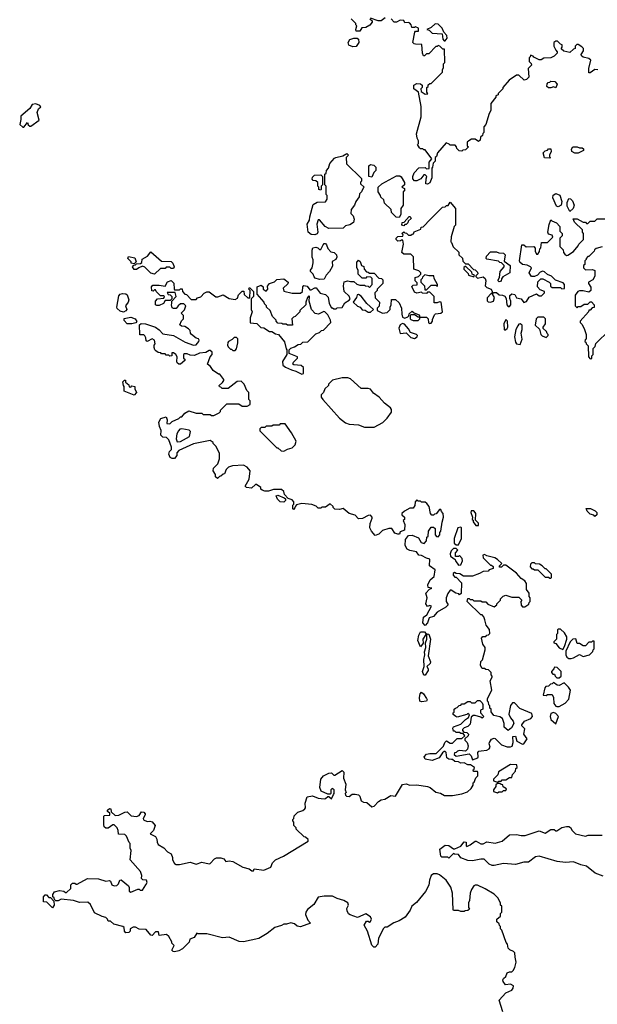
# Model space of a CAD drawing. Extents: x 2348354 to 2479840, y 460476 to 613653.
# Tile 182 of 256: x 2418930 to 2423795, y 513119 to 521417. Entities that reach past the tile are written whole.
import ezdxf

# ---------------------------------------------------------------- set-up
doc = ezdxf.new("R2010")
doc.units = 0

msp = doc.modelspace()

# ---------------------------------------------------------------- linework, layer by layer
at = {"layer": '0CON05XD'}
for points in [[(2421880, 521425), (2421898.3, 521408.3), (2421900, 521395), (2421878.3, 521371.7), (2421845, 521350), (2421811.7, 521348.3), (2421795, 521320), (2421765, 521320), (2421760, 521335), (2421770, 521365), (2421760, 521375), (2421760, 521385), (2421723, 521423)], [(2422008.3, 521431.7), (2421975, 521407.5), (2421948.3, 521408.3), (2421885, 521430)], [(2423491.7, 521171.7), (2423500, 521185), (2423500, 521205), (2423485, 521210), (2423460, 521235), (2423445, 521237.5), (2423430, 521225), (2423430, 521195), (2423445, 521160), (2423457, 521147), (2423457.5, 521135), (2423430.7, 521109.3), (2423405, 521096.7), (2423345, 521092.5), (2423321.7, 521078.3), (2423305, 521077.5), (2423260, 521100), (2423255, 521110), (2423231.7, 521118.3), (2423230, 521105), (2423220, 521095), (2423220, 521065), (2423238.3, 521048.3), (2423240, 521035), (2423212.5, 521005), (2423218.3, 520931.7), (2423198.3, 520911.7), (2423178.3, 520908.3), (2423135, 520950), (2423115, 520950), (2423053.6, 520906.4), (2423000, 520845), (2423000, 520835), (2422960, 520795), (2422960, 520785), (2422940, 520775), (2422940, 520765), (2422898.3, 520711.7), (2422897, 520653), (2422883, 520627), (2422857, 520533), (2422840, 520515), (2422840, 520465), (2422831.7, 520458.3), (2422828.3, 520441.7), (2422811.7, 520428.3), (2422808.3, 520401.7), (2422795, 520390), (2422765, 520410), (2422735, 520410), (2422713, 520397), (2422700, 520385), (2422700, 520355), (2422710, 520345), (2422685, 520320), (2422663, 520317), (2422655, 520310), (2422631.7, 520311.7), (2422611.7, 520331.7), (2422610, 520345), (2422598.3, 520358.3), (2422555, 520360), (2422548.3, 520368.3), (2422521.7, 520378.3), (2422450, 520295), (2422440, 520265), (2422430, 520255), (2422430, 520225), (2422411.7, 520208.3), (2422407, 520173), (2422400, 520165), (2422400, 520085), (2422385, 520042.5), (2422365, 520030), (2422350, 520035), (2422352.5, 520075), (2422360, 520095), (2422345, 520110), (2422335, 520110), (2422310, 520075), (2422275, 520060), (2422255, 520060), (2422240, 520075), (2422240, 520095), (2422253, 520127), (2422291.7, 520168.3), (2422345, 520170), (2422355, 520160), (2422378.3, 520161.7), (2422380, 520215), (2422400, 520245), (2422345, 520320), (2422335, 520320), (2422325, 520330), (2422305, 520330), (2422298.3, 520338.3), (2422280, 520365), (2422290, 520375), (2422290, 520395), (2422278.3, 520418.3), (2422272.5, 520455), (2422311.7, 520598.3), (2422312.5, 520685), (2422290, 520805), (2422250, 520835), (2422250, 520865), (2422275, 520880), (2422307, 520877), (2422320, 520865), (2422320, 520845), (2422310, 520835), (2422311.7, 520811.7), (2422345, 520790), (2422368.3, 520791.7), (2422360, 520805), (2422360, 520845), (2422370, 520855), (2422371.7, 520868.3), (2422385, 520880), (2422395, 520880), (2422490, 520975), (2422490, 520995), (2422500, 521015), (2422500, 521045), (2422510, 521055), (2422508.3, 521168.3), (2422495, 521170), (2422470, 521195), (2422455, 521200), (2422445, 521190), (2422435, 521190), (2422375, 521130), (2422355, 521130), (2422338.3, 521111.7), (2422331.7, 521111.7), (2422322.5, 521135), (2422318.3, 521208.3), (2422265, 521210), (2422253, 521213), (2422242.5, 521225), (2422258.3, 521311.7), (2422265, 521320), (2422288.3, 521321.7), (2422290, 521345), (2422265, 521357.5), (2422255, 521350), (2422231.7, 521351.7), (2422226.7, 521375), (2422215, 521387.5), (2422205, 521392.5), (2422175, 521390), (2422165, 521410), (2422135, 521412.5), (2422105, 521397.5), (2422085, 521397.5), (2422060, 521425)], [(2422515, 521240), (2422529.3, 521260.7), (2422527.5, 521285), (2422501.7, 521311.7), (2422487.5, 521345), (2422455, 521380), (2422428.3, 521381.7), (2422395, 521352.5), (2422360, 521335), (2422378.3, 521328.3), (2422403, 521303), (2422488.3, 521298.3), (2422493.8, 521253.8), (2422505, 521240), (2422515, 521240)], [(2421737, 521187), (2421703.6, 521203.6), (2421697.5, 521225), (2421710.7, 521249.3), (2421745, 521262.5), (2421771.7, 521261.7), (2421783, 521253), (2421786.4, 521223.6), (2421765, 521192.5), (2421737, 521187)], [(2423800, 520995), (2423775, 520997.5), (2423735, 520970), (2423725, 520970), (2423722.5, 521005), (2423740, 521075), (2423725, 521090), (2423675, 521102.5), (2423663, 521113), (2423660, 521125), (2423677.5, 521155), (2423677.5, 521175), (2423665, 521187.5), (2423635, 521207.5), (2423623, 521207), (2423610, 521195), (2423610, 521175), (2423595, 521170), (2423565, 521140), (2423513, 521153), (2423491.7, 521171.7)], [(2423445, 520842.5), (2423425, 520850), (2423405, 520842.5), (2423383, 520843), (2423370, 520855), (2423373, 520877), (2423381.7, 520888.3), (2423395, 520890), (2423405, 520900), (2423437, 520897), (2423457.5, 520875), (2423445, 520842.5)], [(2418965, 520510), (2418995, 520550), (2419001.7, 520531.7), (2419015, 520520), (2419025, 520520), (2419095, 520570), (2419076.7, 520635), (2419087.5, 520665), (2419107, 520683), (2419100, 520695), (2419065, 520706.7), (2419035, 520702.5), (2419015, 520670), (2418940, 520605), (2418940, 520575), (2418930, 520535), (2418955, 520510), (2418965, 520510)], [(2423395, 520250), (2423351.7, 520251.7), (2423340, 520295), (2423355, 520312.5), (2423375, 520317.5), (2423385, 520327.5), (2423405, 520330), (2423407.5, 520305), (2423393.6, 520276.4), (2423392.5, 520262.5), (2423400, 520255), (2423395, 520250)], [(2423605, 520292.5), (2423580, 520305), (2423577.5, 520325), (2423590, 520345), (2423626.4, 520346.4), (2423645, 520337.5), (2423667, 520337), (2423678.3, 520328.3), (2423680, 520315), (2423635, 520293.3), (2423605, 520292.5)], [(2421415, 519603.3), (2421385, 519607.5), (2421360, 519625), (2421350, 519695), (2421371.7, 519728.3), (2421373.3, 519755), (2421401.7, 519858.3), (2421435, 519880), (2421507, 519883), (2421520, 519905), (2421520, 519935), (2421510, 519945), (2421510, 520015), (2421500, 520025), (2421500, 520115), (2421510, 520125), (2421513, 520147), (2421530, 520165), (2421542.5, 520205), (2421580.7, 520249.3), (2421593, 520257), (2421651.7, 520268.3), (2421685, 520290), (2421700, 520275), (2421680, 520255), (2421681.7, 520201.7), (2421808.3, 520078.3), (2421810, 520055), (2421801.7, 520048.3), (2421800, 520035), (2421830, 520005), (2421821.7, 519998.3), (2421810, 519965), (2421791.7, 519948.3), (2421790, 519925), (2421760, 519885), (2421750, 519855), (2421723, 519817), (2421720, 519785), (2421740, 519765), (2421747.5, 519735), (2421741.7, 519708.3), (2421711.7, 519688.3), (2421675, 519680), (2421655, 519660), (2421535, 519657.5), (2421503.6, 519673.6), (2421455, 519730), (2421445, 519730), (2421432.5, 519695), (2421440, 519625), (2421435, 519612.5), (2421415, 519603.3)], [(2421895, 520090), (2421870, 520095), (2421870, 520185), (2421885, 520197.5), (2421911.7, 520191.7), (2421930, 520175), (2421930, 520145), (2421911.7, 520128.3), (2421895, 520090)], [(2421465, 519980), (2421450, 519985), (2421450, 520005), (2421440, 520015), (2421440, 520045), (2421425, 520060), (2421403, 520063), (2421393, 520073), (2421395, 520090), (2421413, 520107), (2421465, 520110), (2421480, 520095), (2421480, 520025), (2421470, 520015), (2421470, 519985), (2421465, 519980)], [(2422125, 519750), (2422101.7, 519751.7), (2422061.7, 519791.7), (2422058.3, 519818.3), (2422001.7, 519871.7), (2421998.3, 519898.3), (2421971.7, 519921.7), (2421970, 519935), (2421950, 519965), (2421950, 520005), (2421980, 520035), (2422105, 520102.5), (2422131.7, 520101.7), (2422143, 520093), (2422170, 520045), (2422170, 520025), (2422150, 520005), (2422170, 519995), (2422170, 519975), (2422160, 519965), (2422160, 519855), (2422140, 519825), (2422140, 519775), (2422125, 519750)], [(2423465, 519840), (2423452.5, 519845), (2423420, 519915), (2423423, 519937), (2423445, 519952.5), (2423479.3, 519939.3), (2423497.5, 519885), (2423490, 519855), (2423465, 519840)], [(2423565, 519800), (2423542.5, 519845), (2423542.5, 519875), (2423555, 519910), (2423568.3, 519908.3), (2423585, 519890), (2423600, 519855), (2423592.5, 519825), (2423565, 519800)], [(2422390, 519735), (2422491.7, 519838.3), (2422515, 519840), (2422525, 519850), (2422538.3, 519851.7), (2422555, 519880), (2422600, 519825), (2422600, 519685), (2422590, 519675), (2422563, 519587), (2422560, 519545), (2422568.3, 519538.3), (2422581.7, 519501.7), (2422628.3, 519458.3), (2422630, 519435), (2422658.3, 519408.3), (2422661.7, 519381.7), (2422685, 519360), (2422708.3, 519358.3), (2422751.7, 519311.7), (2422765, 519310), (2422785, 519290), (2422790, 519275), (2422771.7, 519258.3), (2422771.7, 519251.7), (2422785, 519240), (2422835, 519250), (2422850, 519235), (2422857.5, 519215), (2422850, 519175), (2422865, 519160), (2422900, 519145), (2422910, 519125), (2422910, 519110), (2422901.7, 519108.3), (2422868.3, 519071.7), (2422868.3, 519048.3), (2422875, 519040), (2422895, 519037.5), (2422920, 519045), (2422930, 519075), (2422910, 519110), (2422922.5, 519117.5), (2422945, 519117.5), (2422968.3, 519098.3), (2422996.4, 519096.4), (2423016.4, 519086.4), (2423026.4, 519066.4), (2423033, 519013), (2423045, 519000), (2423055, 519000), (2423067.5, 519015), (2423067.5, 519045), (2423057, 519067), (2423057, 519093), (2423075, 519107.5), (2423100, 519100), (2423115, 519072.5), (2423153.6, 519063.6), (2423177, 519033), (2423199.3, 519040.7), (2423221.2, 519078.8), (2423283, 519107), (2423305, 519090), (2423325, 519090), (2423350, 519115), (2423350, 519125), (2423315, 519140), (2423290, 519165), (2423293, 519207), (2423318.3, 519231.7), (2423335, 519232.5), (2423390, 519205), (2423400, 519195), (2423401.7, 519171.7), (2423415, 519160), (2423485, 519160), (2423495, 519150), (2423518.3, 519151.7), (2423520, 519185), (2423508.3, 519198.3), (2423441.7, 519221.7), (2423410, 519255), (2423375, 519270), (2423351.7, 519291.7), (2423335, 519297.5), (2423315, 519290), (2423290, 519265), (2423267, 519253), (2423241.7, 519251.7), (2423222.5, 519285), (2423240, 519325), (2423232.5, 519335), (2423205, 519348), (2423165, 519352.5), (2423143.9, 519373.9), (2423140, 519385), (2423160.7, 519519.3), (2423175, 519520), (2423195, 519503.8), (2423260, 519505), (2423271.7, 519491.7), (2423272.5, 519465), (2423281.7, 519441.7), (2423295, 519440), (2423307, 519463), (2423310, 519485), (2423320, 519495), (2423325, 519540), (2423375, 519540), (2423420, 519585), (2423415, 519600), (2423385, 519610), (2423377.5, 519625), (2423388.3, 519691.7), (2423405, 519730), (2423411.7, 519721.7), (2423450, 519705), (2423480, 519675), (2423480, 519635), (2423500, 519615), (2423500, 519595), (2423480, 519575), (2423480, 519505), (2423508.3, 519478.3), (2423510, 519455), (2423521.7, 519441.7), (2423535, 519430), (2423547, 519433), (2423595, 519462.5), (2423635, 519510), (2423640, 519525), (2423680, 519565), (2423680, 519615), (2423670, 519625), (2423670, 519645), (2423601.7, 519711.7), (2423591.7, 519738.3), (2423625, 519740), (2423675, 519710), (2423695, 519710), (2423705, 519700), (2423715, 519700), (2423735, 519720), (2423775, 519720), (2423795, 519740), (2423895, 519740)], [(2420395, 517842.5), (2420270, 517785), (2420253, 517767), (2420252.5, 517745), (2420235, 517720), (2420215, 517717.5), (2420197, 517727), (2420187.5, 517755), (2420193, 517777), (2420207.5, 517795), (2420207.5, 517815), (2420187, 517877), (2420167, 517897), (2420135, 517900), (2420120, 517915), (2420122.5, 517955), (2420108.3, 517988.3), (2420102.5, 518025), (2420120, 518055), (2420165, 518070), (2420172.5, 518045), (2420170, 518015), (2420195, 518010), (2420215, 518030), (2420270, 518055), (2420285, 518070), (2420295, 518070), (2420320, 518100), (2420355, 518120), (2420415, 518100), (2420465, 518100), (2420475, 518090), (2420535, 518090), (2420545, 518080), (2420565, 518080), (2420610, 518105), (2420620, 518115), (2420620, 518125), (2420675, 518180), (2420775, 518180), (2420805, 518160), (2420845, 518160), (2420870, 518175), (2420870, 518205), (2420860, 518215), (2420860, 518275), (2420841.7, 518291.7), (2420820, 518345), (2420795, 518370), (2420763, 518367), (2420685, 518310), (2420635, 518310), (2420625, 518320), (2420611.7, 518321.7), (2420610, 518335), (2420639.3, 518360.7), (2420650, 518375), (2420650, 518385), (2420615, 518430), (2420605, 518430), (2420560.7, 518460.7), (2420537.5, 518495), (2420512.5, 518515), (2420533, 518577), (2420550, 518595), (2420550, 518615), (2420535, 518630), (2420525, 518630), (2420497, 518613), (2420443.6, 518606.4), (2420401.7, 518588.3), (2420365, 518590), (2420341.7, 518601.7), (2420318.3, 518601.7), (2420310, 518595), (2420310, 518565), (2420320, 518555), (2420320, 518545), (2420285, 518513.3), (2420270, 518515), (2420257.5, 518525), (2420252.5, 518535), (2420257, 518577), (2420246.4, 518596.4), (2420225, 518610), (2420211.7, 518608.3), (2420210, 518585), (2420195, 518580), (2420185, 518590), (2420165, 518590), (2420155, 518600), (2420125, 518600), (2420118.3, 518608.3), (2420095, 518612.5), (2420077.5, 518625), (2420067.5, 518635), (2420063.3, 518655), (2420062.5, 518675), (2420070, 518685), (2420066.4, 518716.4), (2420045, 518727.5), (2420003.6, 518703.6), (2419995, 518710), (2419993.3, 518735), (2419983, 518753), (2419975, 518760), (2419941.7, 518761.7), (2419940, 518845), (2419953.3, 518856.7), (2419990, 518855), (2420072.5, 518825), (2420105, 518803.8), (2420135, 518770), (2420225, 518755.8), (2420325, 518699.2), (2420395, 518673.8), (2420415, 518678), (2420440, 518705), (2420442.5, 518715), (2420436.2, 518726.2), (2420415, 518734), (2420376, 518765), (2420368.8, 518775), (2420367, 518797), (2420353, 518813), (2420321.7, 518831.7), (2420293, 518833), (2420280, 518845), (2420291.7, 518878.3), (2420310, 518895), (2420310, 518925), (2420290, 518945), (2420317, 518973), (2420330, 519005), (2420311.7, 519021.7), (2420285, 519022.5), (2420263.6, 519006.4), (2420247, 518983), (2420225, 518982.5), (2420215, 518990), (2420207.5, 519015), (2420212.5, 519025), (2420210, 519045), (2420247.5, 519085), (2420238.3, 519118.3), (2420171.7, 519118.3), (2420181.7, 519101.7), (2420198.3, 519098.3), (2420210, 519085), (2420210, 519065), (2420198.3, 519051.7), (2420155, 519050), (2420140, 519025), (2420105, 519007.5), (2420085, 519007.5), (2420072.5, 519015), (2420072.5, 519045), (2420090, 519065), (2420145, 519070), (2420150, 519085), (2420145, 519090), (2420115, 519090), (2420080, 519125), (2420075, 519140), (2420065, 519140), (2420055, 519130), (2420041.7, 519131.7), (2420040, 519165), (2420051.7, 519178.3), (2420105, 519180), (2420155, 519170), (2420173.6, 519206.4), (2420205, 519220), (2420227, 519197), (2420230, 519145), (2420235, 519140), (2420275, 519140), (2420285, 519150), (2420298.3, 519148.3), (2420300, 519125), (2420320, 519105), (2420335, 519100), (2420375, 519060), (2420415, 519060), (2420428.3, 519071.7), (2420455, 519080), (2420485, 519112.5), (2420505, 519122.5), (2420525, 519122.5), (2420580.7, 519080.7), (2420599.3, 519080.7), (2420645, 519097.5), (2420695, 519067.5), (2420745, 519057.5), (2420765, 519070), (2420773, 519097), (2420805, 519130), (2420818.3, 519128.3), (2420821.7, 519101.7), (2420851.7, 519071.7), (2420868.3, 519071.7), (2420870, 519135), (2420860, 519145), (2420861.7, 519158.3), (2420868.3, 519158.3), (2420900, 519125), (2420900, 519085), (2420880, 519065), (2420880, 518975), (2420887.5, 518955), (2420870, 518905), (2420871.7, 518861.7), (2420927, 518857), (2420961.7, 518821.7), (2420985, 518820), (2421035, 518790), (2421055, 518790), (2421085, 518770), (2421110, 518765), (2421160.7, 518700.7), (2421173, 518643), (2421180, 518635), (2421180, 518595), (2421143, 518537), (2421147.5, 518505), (2421168.3, 518488.3), (2421220, 518465), (2421256.2, 518456.2), (2421305, 518430), (2421320, 518435), (2421320, 518485), (2421301.7, 518501.7), (2421238.3, 518508.3), (2421230, 518515), (2421235, 518530), (2421270, 518565), (2421270, 518575), (2421200, 518605), (2421200, 518635), (2421215, 518650), (2421245, 518660), (2421275, 518680), (2421298.3, 518681.7), (2421315, 518700), (2421357, 518703), (2421425, 518770), (2421455, 518780), (2421471.7, 518798.3), (2421488.3, 518801.7), (2421550, 518865), (2421547.5, 518885), (2421525, 518930), (2421500, 518955), (2421493, 518957), (2421446.1, 518933.9), (2421418.3, 518941.7), (2421386.7, 518975), (2421367.5, 519045), (2421370, 519085), (2421365, 519090), (2421353, 519077), (2421340, 519035), (2421340, 519015), (2421290, 518965), (2421290, 518955), (2421250, 518915), (2421235, 518910), (2421223, 518897), (2421228.3, 518841.7), (2421185, 518842.5), (2421175, 518850), (2421145, 518850), (2421137, 518857), (2421105, 518860), (2421090, 518875), (2421090, 518885), (2421060, 518915), (2421040, 518965), (2421010, 518995), (2421010, 519005), (2420993, 519023), (2420990, 519035), (2420930, 519105), (2420930, 519165), (2420965, 519180), (2420980, 519165), (2420980, 519145), (2421005, 519130), (2421020, 519145), (2421018.3, 519171.7), (2421035, 519192.5), (2421075, 519207.5), (2421095, 519227.5), (2421155, 519232.5), (2421190, 519205), (2421188.3, 519191.7), (2421150, 519155), (2421155, 519130), (2421225, 519112.5), (2421295, 519112.5), (2421312.5, 519125), (2421313.6, 519166.4), (2421323, 519177), (2421350.7, 519170.7), (2421375, 519140), (2421385, 519140), (2421415, 519157.5), (2421427, 519157), (2421461.7, 519111.7), (2421505, 519100), (2421528.3, 519078.3), (2421537.5, 519025), (2421555, 518990), (2421565, 518990), (2421575, 518980), (2421595, 518980), (2421605, 518990), (2421645, 518992.5), (2421668.3, 519031.7), (2421706.1, 519053.9), (2421712.5, 519065), (2421706.4, 519086.4), (2421662.5, 519125), (2421657.5, 519175), (2421663.6, 519206.4), (2421695, 519217.5), (2421715, 519210), (2421745, 519210), (2421768.3, 519188.3), (2421795, 519180), (2421835, 519180), (2421843, 519173), (2421865, 519170), (2421875, 519160), (2421900, 519185), (2421900, 519235), (2421888.3, 519248.3), (2421855, 519250), (2421845, 519240), (2421815, 519240), (2421781.7, 519271.7), (2421780, 519305), (2421770, 519325), (2421770, 519375), (2421775, 519380), (2421785, 519390), (2421798.3, 519378.3), (2421810, 519345), (2421828.3, 519338.3), (2421830, 519315), (2421851.7, 519291.7), (2421865, 519290), (2421875, 519280), (2421915, 519280), (2421955, 519240), (2421977, 519237), (2421990, 519225), (2421990, 519195), (2421940, 519145), (2421940, 519135), (2421920, 519115), (2421923, 519073), (2421960, 519035), (2421957, 519003), (2421940, 518985), (2421940, 518965), (2421985, 518942.5), (2422025, 518950), (2422050, 518975), (2422050, 518995), (2422060, 519015), (2422061.7, 519058.3), (2422095, 519060), (2422125, 519030), (2422147, 518987), (2422147.5, 518935), (2422155, 518910), (2422175, 518902.5), (2422198.3, 518911.7), (2422208.3, 518921.7), (2422211.7, 518938.3), (2422235, 518960), (2422245, 518950), (2422295, 518930), (2422300, 518910), (2422285, 518910), (2422255, 518930), (2422225, 518930), (2422220, 518925), (2422220, 518895), (2422225, 518890), (2422245, 518882.5), (2422285, 518882.5), (2422300, 518895), (2422300, 518910), (2422355, 518910), (2422370, 518895), (2422373.6, 518863.6), (2422385, 518857.5), (2422395, 518860), (2422407.5, 518875), (2422408.3, 518891.7), (2422425, 518930), (2422433, 518937), (2422477, 518943), (2422490, 518955), (2422480, 519035), (2422465, 519040), (2422445, 519030), (2422421.7, 519031.7), (2422420, 519085), (2422385, 519120), (2422365, 519120), (2422355, 519110), (2422323, 519113), (2422315, 519120), (2422275, 519112.5), (2422255, 519120), (2422232.5, 519167.5), (2422245, 519180), (2422278.3, 519181.7), (2422278.3, 519198.3), (2422260, 519215), (2422260, 519245), (2422288.3, 519251.7), (2422308.3, 519271.7), (2422310, 519285), (2422291.7, 519301.7), (2422250, 519315), (2422248.3, 519418.3), (2422225, 519440), (2422165, 519440), (2422150, 519455), (2422162.5, 519525), (2422158.3, 519558.3), (2422145, 519560), (2422137, 519553), (2422115, 519550), (2422100, 519565), (2422100, 519575), (2422115, 519590), (2422158.3, 519591.7), (2422160, 519605), (2422150, 519615), (2422165, 519630), (2422175, 519620), (2422188.3, 519618.3), (2422205, 519600), (2422225, 519600), (2422235, 519610), (2422248.3, 519611.7), (2422251.7, 519628.3), (2422308.3, 519651.7), (2422311.7, 519668.3), (2422328.3, 519671.7), (2422390, 519735)], [(2422165, 519680), (2422150, 519685), (2422151.7, 519708.3), (2422168.3, 519711.7), (2422211.7, 519758.3), (2422218.3, 519758.3), (2422228.3, 519741.7), (2422201.7, 519718.3), (2422200, 519705), (2422185, 519690), (2422175, 519690), (2422165, 519680)], [(2421455, 519227.5), (2421419.3, 519239.3), (2421409.3, 519249.3), (2421402.5, 519272.5), (2421380, 519295), (2421380, 519305), (2421392.5, 519325), (2421403, 519367), (2421403, 519393), (2421392.5, 519415), (2421392.5, 519475), (2421400, 519495), (2421425, 519500), (2421440, 519495), (2421455, 519480), (2421465, 519480), (2421485, 519520), (2421495, 519530), (2421505, 519530), (2421515, 519520), (2421525, 519490), (2421551.7, 519461.7), (2421580, 519455), (2421597.5, 519435), (2421602.5, 519415), (2421593, 519397), (2421561.7, 519378.3), (2421565, 519340), (2421540, 519295), (2421510, 519265), (2421495, 519230), (2421455, 519227.5)], [(2423835, 519502.5), (2423785, 519490), (2423771.7, 519478.3), (2423770, 519465), (2423725, 519420), (2423715, 519420), (2423700, 519405), (2423700, 519395), (2423690, 519385), (2423690, 519355), (2423680, 519345), (2423680, 519325), (2423695, 519310), (2423755, 519312.5), (2423773, 519303), (2423773.3, 519255), (2423756.4, 519223.6), (2423720, 519205), (2423720, 519195), (2423741.7, 519161.7), (2423740, 519135), (2423725, 519120), (2423675, 519132.5), (2423645, 519132.5), (2423630, 519125), (2423610, 519095), (2423607.5, 519035), (2423610, 519005), (2423625, 518990), (2423635, 519000), (2423655, 519000), (2423685, 519020), (2423715, 519020), (2423735, 519040), (2423745, 519040), (2423770, 519015), (2423768.3, 518991.7), (2423751.7, 518988.3), (2423735, 518970), (2423725, 518970), (2423720, 518955), (2423650, 518875), (2423650, 518865), (2423667, 518847), (2423687.5, 518805), (2423700, 518765), (2423700, 518725), (2423691.7, 518718.3), (2423690, 518705), (2423698.3, 518698.3), (2423700, 518685), (2423718.3, 518668.3), (2423720, 518575), (2423735, 518560), (2423748.3, 518561.7), (2423750, 518585), (2423760, 518595), (2423760, 518645), (2423778.3, 518661.7), (2423781.7, 518688.3), (2423898.3, 518801.7)], [(2419895, 519360), (2419870, 519365), (2419870, 519375), (2419840, 519405), (2419845, 519420), (2419899.3, 519409.3), (2419910, 519375), (2419895, 519360)], [(2420065, 519272.5), (2420035, 519280), (2419985, 519330), (2419965, 519340), (2419933, 519327), (2419915, 519312.5), (2419893, 519313), (2419880, 519335), (2419891.7, 519348.3), (2419905, 519350), (2419915, 519360), (2419947, 519363), (2419958.3, 519371.7), (2419961.7, 519398.3), (2420006.4, 519423.6), (2420035, 519460), (2420123, 519383), (2420205, 519380), (2420220, 519365), (2420230, 519335), (2420225, 519320), (2420205, 519320), (2420195, 519330), (2420165, 519330), (2420155, 519320), (2420115, 519320), (2420065, 519272.5)], [(2422968.3, 519208.3), (2422960, 519215), (2422960, 519225), (2422970, 519245), (2422977.5, 519295), (2423010, 519335), (2423010, 519345), (2422988.3, 519368.3), (2422975, 519370), (2422961.7, 519381.7), (2422865, 519400), (2422860, 519405), (2422862.5, 519425), (2422895, 519460), (2422945, 519460), (2422965, 519452.5), (2423005, 519450), (2423020, 519435), (2423011.7, 519381.7), (2423060, 519345), (2423057.5, 519285), (2423000.7, 519249.3), (2422988.3, 519231.7), (2422985, 519212.5), (2422968.3, 519208.3)], [(2422755, 519250), (2422760, 519265), (2422741.7, 519271.7), (2422738.3, 519288.3), (2422688.3, 519338.3), (2422681.7, 519338.3), (2422671.7, 519328.3), (2422670, 519315), (2422708.3, 519278.3), (2422710, 519265), (2422755, 519250)], [(2422355, 519140), (2422395, 519180), (2422435, 519180), (2422448.3, 519171.7), (2422450, 519185), (2422420, 519235), (2422418.3, 519258.3), (2422375, 519257.5), (2422342.5, 519267.5), (2422321.7, 519248.3), (2422320, 519235), (2422310, 519225), (2422310, 519205), (2422340, 519175), (2422341.7, 519141.7), (2422355, 519140)], [(2419805, 518952.5), (2419775, 518960), (2419751.7, 518981.7), (2419747.5, 518995), (2419765, 519090), (2419776.4, 519103.6), (2419795, 519108.8), (2419823.3, 519106.7), (2419835, 519098.8), (2419848.8, 519055), (2419843.8, 519035), (2419820, 519005), (2419832.5, 518975), (2419825, 518962.5), (2419805, 518952.5)], [(2421865, 518951.2), (2421885, 518952), (2421910, 518975), (2421852.5, 519025), (2421806.4, 519086.4), (2421785, 519100), (2421771.7, 519098.3), (2421767.5, 519075), (2421740, 519035), (2421775, 519003.3), (2421796.7, 518995), (2421815, 518972.5), (2421839.5, 518969.5), (2421865, 518951.2)], [(2419875, 518852.5), (2419835, 518852.5), (2419810.5, 518880.5), (2419810, 518900), (2419865, 518911.2), (2419902.5, 518895), (2419917.5, 518872.5), (2419907, 518863), (2419875, 518852.5)], [(2423365, 518740), (2423380, 518755), (2423380, 518765), (2423371.7, 518771.7), (2423368.3, 518788.3), (2423340, 518815), (2423340, 518825), (2423360, 518855), (2423360, 518895), (2423345, 518910), (2423295, 518910), (2423280, 518895), (2423273, 518843), (2423308.3, 518808.3), (2423320, 518765), (2423331.7, 518751.7), (2423365, 518740)], [(2422255, 518731.2), (2422276.7, 518745), (2422280, 518755), (2422272.5, 518765), (2422222, 518782), (2422205, 518812.5), (2422170.7, 518850.7), (2422155, 518857.5), (2422133.6, 518846.4), (2422124.1, 518815.9), (2422135, 518772.5), (2422185, 518776.7), (2422225, 518737.5), (2422255, 518731.2)], [(2423015, 518800), (2423036.4, 518813.6), (2423042.5, 518825), (2423037.5, 518875), (2423025, 518890), (2423007.5, 518855), (2423010, 518805), (2423015, 518800)], [(2423145, 518680), (2423163.3, 518725), (2423153.3, 518775), (2423162.5, 518805), (2423161.7, 518841.7), (2423145, 518852.5), (2423135, 518850), (2423125, 518837.5), (2423108.8, 518805), (2423097.5, 518745), (2423105, 518700), (2423113.9, 518683.9), (2423145, 518680)], [(2420745, 518630), (2420757, 518643), (2420766.7, 518695), (2420767, 518727), (2420755, 518740), (2420735, 518740), (2420719.3, 518720.7), (2420690, 518705), (2420683, 518697), (2420680, 518675), (2420685, 518660), (2420705, 518640), (2420715, 518640), (2420725, 518630), (2420745, 518630)], [(2421835, 517982.5), (2421915, 517983.3), (2421988.3, 518021.7), (2422025, 518057.5), (2422061.7, 518108.3), (2422061.7, 518131.7), (2422052.5, 518145), (2422002.5, 518185), (2421957.5, 518235), (2421910.5, 518270.5), (2421883.6, 518303.6), (2421865, 518310), (2421805, 518310), (2421715, 518390), (2421695, 518400), (2421645, 518400), (2421565, 518380), (2421530, 518345), (2421530, 518335), (2421500, 518305), (2421490, 518275), (2421470, 518255), (2421470, 518235), (2421482.5, 518215), (2421625, 518060), (2421675, 518018.8), (2421705, 518008.8), (2421785, 518003.3), (2421835, 517982.5)], [(2419895, 518252.5), (2419810, 518285), (2419810, 518325), (2419803, 518333), (2419800, 518365), (2419811.7, 518378.3), (2419820, 518380), (2419821.7, 518361.7), (2419848.3, 518338.3), (2419853, 518323), (2419865, 518320), (2419875, 518330), (2419900, 518325), (2419900, 518305), (2419912.5, 518275), (2419895, 518252.5)], [(2421155, 517780), (2421185, 517797.5), (2421225, 517810), (2421250, 517835), (2421260, 517865), (2421220, 517935), (2421165, 518010), (2421125, 518010), (2421115, 518000), (2421065, 518000), (2421055, 517990), (2421005, 517990), (2420995, 517980), (2420965, 517980), (2420951.7, 517968.3), (2420951.7, 517951.7), (2421095, 517810), (2421105, 517810), (2421133, 517783), (2421155, 517780)], [(2420255, 517860), (2420285, 517862.5), (2420360, 517905), (2420370, 517945), (2420358.3, 517958.3), (2420295, 517967.5), (2420280, 517965), (2420267, 517953), (2420253.6, 517926.4), (2420247.5, 517885), (2420255, 517860)], [(2421555, 514850), (2421571.7, 514888.3), (2421580, 514895), (2421580, 514925), (2421561.7, 514938.3), (2421550, 514925), (2421550, 514895), (2421545, 514890), (2421525, 514890), (2421470, 514915), (2421457.5, 514945), (2421467.5, 515015), (2421490, 515045), (2421533, 515067), (2421555, 515070), (2421575, 515050), (2421585, 515050), (2421645, 515090), (2421660, 515075), (2421656.7, 515025), (2421676.7, 514975), (2421672.5, 514925), (2421680, 514905), (2421672.5, 514895), (2421675, 514880), (2421683, 514873), (2421705, 514870), (2421730.7, 514889.3), (2421755, 514891.2), (2421783.6, 514883.6), (2421793.8, 514873.8), (2421805, 514833.3), (2421825, 514822.5), (2421855, 514820), (2421895, 514782.5), (2421915, 514790), (2421950.7, 514829.3), (2421975, 514842.5), (2422005, 514847.5), (2422055, 514877.5), (2422095, 514872.5), (2422155, 514970), (2422185, 514977.5), (2422215, 514966.7), (2422275, 514968.8), (2422365, 514953.3), (2422386.1, 514946.1), (2422435, 514907.5), (2422475, 514897.5), (2422508.3, 514878.3), (2422575, 514877.5), (2422655, 514892.5), (2422700.7, 514909.3), (2422733, 514937), (2422750, 514965), (2422750, 514985), (2422758.3, 514991.7), (2422771.7, 515028.3), (2422790, 515045), (2422790, 515075), (2422785, 515080), (2422751.7, 515081.7), (2422750, 515095), (2422758.3, 515101.7), (2422760, 515115), (2422727, 515137), (2422705, 515136.7), (2422675, 515152.5), (2422645, 515151.2), (2422625, 515163.3), (2422595, 515163.8), (2422575, 515182.5), (2422567, 515183), (2422543.6, 515183.6), (2422527.5, 515195), (2422521.7, 515241.7), (2422515, 515250), (2422505, 515250), (2422490.7, 515239.3), (2422462.5, 515195), (2422405, 515174), (2422345, 515184), (2422336.2, 515205), (2422355, 515226.2), (2422385, 515232.5), (2422438.3, 515231.7), (2422500, 515295), (2422510, 515325), (2422525, 515340), (2422555, 515320), (2422575, 515320), (2422615, 515360), (2422655, 515360), (2422678.3, 515381.7), (2422665, 515400), (2422645, 515400), (2422635, 515410), (2422605, 515410), (2422595, 515420), (2422585, 515420), (2422577.5, 515445), (2422585, 515457.5), (2422645, 515480), (2422685, 515520), (2422710, 515535), (2422718.3, 515558.3), (2422705, 515570), (2422695, 515560), (2422615, 515540), (2422603, 515543), (2422581.7, 515561.7), (2422580, 515575), (2422588.3, 515581.7), (2422590, 515605), (2422600, 515615), (2422615, 515620), (2422631.7, 515638.3), (2422645, 515640), (2422655, 515650), (2422675, 515650), (2422705, 515670), (2422725, 515670), (2422735, 515660), (2422765, 515660), (2422785, 515680), (2422805, 515680), (2422825, 515660), (2422830, 515645), (2422830, 515605), (2422811.7, 515598.3), (2422810, 515575), (2422840, 515545), (2422825, 515530), (2422815, 515540), (2422765, 515552.5), (2422748.3, 515551.7), (2422731.7, 515538.3), (2422725, 515480), (2422705, 515460), (2422675, 515450), (2422660, 515435), (2422660, 515425), (2422671.7, 515411.7), (2422695, 515410), (2422710, 515395), (2422708.3, 515381.7), (2422680, 515355), (2422680, 515345), (2422700, 515325), (2422707, 515297), (2422701.7, 515268.3), (2422685, 515252.5), (2422635, 515256.7), (2422618.3, 515251.7), (2422605, 515240), (2422591.7, 515238.3), (2422590, 515225), (2422605, 515210), (2422715, 515230), (2422732.5, 515212.5), (2422745, 515180), (2422787.5, 515195), (2422792.5, 515205), (2422788.3, 515241.7), (2422798.3, 515251.7), (2422816.2, 515253.8), (2422865, 515262), (2422885, 515272.5), (2422892.5, 515285), (2422883.3, 515315), (2422886.7, 515325), (2422905, 515352.5), (2422925, 515362.5), (2422935, 515360), (2422987.5, 515305), (2423035, 515288.8), (2423065, 515287.5), (2423077.5, 515295), (2423087.5, 515325), (2423083, 515377), (2423105, 515380), (2423117, 515337), (2423165, 515311.2), (2423175, 515313.3), (2423203.3, 515355), (2423176.7, 515395), (2423185, 515440), (2423160, 515465), (2423160, 515475), (2423182.5, 515505), (2423235, 515527.5), (2423250, 515545), (2423245, 515570), (2423143, 515613), (2423098.3, 515658.3), (2423081.7, 515658.3), (2423063, 515637), (2423051.2, 515565), (2423063.9, 515533.9), (2423087.5, 515505), (2423093.3, 515485), (2423071.7, 515448.3), (2423045, 515427.5), (2423010, 515455), (2423010, 515485), (2422996.4, 515526.4), (2422975, 515542.5), (2422923, 515553), (2422900, 515585), (2422900, 515605), (2422890, 515615), (2422890, 515635), (2422881.7, 515641.7), (2422880, 515665), (2422870, 515675), (2422870, 515695), (2422907.5, 515765), (2422892.5, 515845), (2422910, 515875), (2422910, 515885), (2422900, 515895), (2422900, 515915), (2422878.3, 515938.3), (2422855, 515940), (2422845, 515950), (2422825, 515950), (2422810, 515975), (2422813, 516007), (2422827, 516023), (2422850, 516105), (2422850, 516125), (2422830, 516155), (2422820, 516205), (2422831.7, 516218.3), (2422855, 516220), (2422865, 516230), (2422878.3, 516231.7), (2422890, 516245), (2422887, 516277), (2422860, 516315), (2422848.3, 516358.3), (2422840, 516385), (2422825, 516400), (2422815, 516400), (2422700, 516515), (2422705, 516540), (2422715, 516540), (2422725, 516530), (2422745, 516530), (2422755, 516520), (2422815, 516520), (2422825, 516510), (2422855, 516510), (2422871.7, 516491.7), (2422925, 516470), (2422950, 516485), (2422950, 516495), (2422980, 516525), (2422980, 516535), (2423001.7, 516558.3), (2423025, 516567.5), (2423075, 516550), (2423135, 516550), (2423160, 516525), (2423150, 516515), (2423153, 516483), (2423165, 516470), (2423185, 516470), (2423218.3, 516491.7), (2423220, 516505), (2423230, 516515), (2423230, 516545), (2423220, 516555), (2423220, 516585), (2423200, 516615), (2423200, 516665), (2423185, 516687.5), (2423155, 516707.5), (2423115, 516752.5), (2423025, 516820), (2423005, 516820), (2422988.3, 516801.7), (2422971.7, 516801.7), (2422970, 516815), (2422990, 516835), (2422955, 516867.5), (2422931.7, 516881.7), (2422865, 516897.5), (2422845, 516910), (2422830, 516905), (2422833, 516883), (2422895, 516820), (2422905, 516820), (2422918.3, 516808.3), (2422918.3, 516791.7), (2422885, 516780), (2422875, 516770), (2422833, 516767), (2422801.7, 516748.3), (2422745, 516727.5), (2422668.3, 516728.3), (2422637, 516747), (2422605, 516750), (2422591.7, 516758.3), (2422581.7, 516748.3), (2422580, 516735), (2422595, 516720), (2422605, 516720), (2422651.7, 516671.7), (2422648.3, 516581.7), (2422635, 516570), (2422627.5, 516577.5), (2422603, 516583), (2422565, 516610), (2422555, 516610), (2422535, 516580), (2422523.3, 516545), (2422523, 516513), (2422540, 516485), (2422520, 516465), (2422445, 516423.3), (2422414.1, 516385.9), (2422380, 516375), (2422366.1, 516333.9), (2422345, 516310), (2422326.7, 516335), (2422331.7, 516381.7), (2422358.3, 516401.7), (2422397.5, 516475), (2422385, 516480), (2422365, 516472.5), (2422350, 516495), (2422363.3, 516545), (2422350, 516585), (2422381.7, 516618.3), (2422400, 516625), (2422371.7, 516631.7), (2422367.5, 516655), (2422386.7, 516695), (2422420, 516725), (2422429.3, 516779.3), (2422382.5, 516815), (2422385, 516870), (2422355, 516877.5), (2422315, 516900), (2422293, 516903), (2422271.7, 516931.7), (2422215, 516942.5), (2422192.5, 516955), (2422177.5, 516985), (2422180, 517035), (2422205, 517070), (2422235, 517072.5), (2422290, 517050), (2422310.7, 517010.7), (2422337, 517003), (2422357.5, 517025), (2422360, 517055), (2422370, 517065), (2422373, 517107), (2422395, 517140), (2422415, 517140), (2422428.3, 517128.3), (2422430, 517075), (2422441.7, 517061.7), (2422455, 517060), (2422470, 517075), (2422470, 517095), (2422477.5, 517105), (2422487, 517183), (2422500, 517225), (2422497.5, 517255), (2422481.7, 517271.7), (2422478.3, 517288.3), (2422465, 517290), (2422438.3, 517251.7), (2422425, 517250), (2422415, 517240), (2422401.7, 517241.7), (2422390, 517255), (2422380, 517315), (2422358.3, 517338.3), (2422345, 517350), (2422315, 517350), (2422305, 517360), (2422285, 517360), (2422275, 517370), (2422260, 517355), (2422257, 517323), (2422245, 517300), (2422215, 517300), (2422170, 517275), (2422150, 517255), (2422150, 517245), (2422170, 517225), (2422170, 517205), (2422160, 517195), (2422173, 517163), (2422170, 517115), (2422135, 517100), (2422128.3, 517081.7), (2422115, 517080), (2422090.7, 517090.7), (2422065, 517130), (2422038.3, 517128.3), (2421985, 517112.5), (2421955, 517082.5), (2421925, 517070), (2421892.5, 517105), (2421880, 517135), (2421881.7, 517171.7), (2421900, 517215), (2421900, 517225), (2421885, 517240), (2421865, 517237.5), (2421817, 517213), (2421785, 517210), (2421755, 517240), (2421703.9, 517253.9), (2421655, 517297.5), (2421625, 517290), (2421583, 517293), (2421570, 517305), (2421570, 517315), (2421545, 517337.5), (2421505, 517310), (2421475, 517310), (2421465, 517300), (2421445, 517300), (2421428.3, 517318.3), (2421391.7, 517331.7), (2421305, 517340), (2421261.7, 517328.3), (2421251.7, 517318.3), (2421248.3, 517301.7), (2421235, 517290), (2421230, 517295), (2421230, 517325), (2421240, 517335), (2421240, 517355), (2421225, 517370), (2421191.7, 517381.7), (2421160, 517415), (2421155, 517440), (2421135, 517457.5), (2421067, 517457), (2421026.4, 517443.6), (2420995, 517442.5), (2420971.7, 517451.7), (2420961.7, 517461.7), (2420960, 517475), (2420925, 517500), (2420915, 517500), (2420881.7, 517468.3), (2420840, 517475), (2420830, 517485), (2420862.5, 517545), (2420870, 517615), (2420845, 517646.7), (2420815, 517663.3), (2420721.7, 517658.3), (2420690, 517645), (2420670, 517625), (2420655, 517590), (2420643, 517587), (2420625, 517570), (2420611.7, 517568.3), (2420595, 517550), (2420580, 517565), (2420580, 517585), (2420560, 517615), (2420561.7, 517638.3), (2420600, 517675), (2420612.5, 517715), (2420611.7, 517761.7), (2420585, 517820), (2420560, 517845), (2420560, 517855), (2420535, 517870), (2420395, 517842.5)], [(2421155, 517350), (2421123.6, 517353.6), (2421102.5, 517375), (2421090, 517405), (2421105, 517410), (2421158.3, 517388.3), (2421168.3, 517378.3), (2421170, 517365), (2421155, 517350)], [(2422795, 517153.3), (2422795, 517172.5), (2422768.3, 517198.3), (2422772.5, 517255), (2422767.5, 517265), (2422755, 517277.5), (2422733, 517277), (2422730, 517265), (2422742.5, 517225), (2422740, 517205), (2422748.3, 517198.3), (2422750, 517185), (2422772.5, 517155), (2422795, 517153.3)], [(2423775, 517230), (2423765, 517240), (2423735, 517250), (2423710, 517275), (2423701.7, 517298.3), (2423737, 517297), (2423778.3, 517278.3), (2423790, 517265), (2423790, 517245), (2423775, 517230)], [(2422625, 516990), (2422650, 517045), (2422650, 517135), (2422645, 517140), (2422620, 517135), (2422590, 517045), (2422590, 517005), (2422605, 516990), (2422625, 516990)], [(2422625, 516820), (2422645, 516822.5), (2422660, 516855), (2422657.5, 516875), (2422635, 516900), (2422627, 516893), (2422601.7, 516891.7), (2422600, 516925), (2422620, 516945), (2422605, 516960), (2422585, 516960), (2422565, 516940), (2422556.7, 516915), (2422557.5, 516895), (2422598.3, 516868.3), (2422600, 516855), (2422625, 516820)], [(2423405, 516710), (2423410, 516715), (2423410, 516745), (2423365, 516790), (2423355, 516790), (2423330, 516815), (2423307, 516827), (2423275, 516830), (2423265, 516840), (2423245, 516840), (2423231.7, 516828.3), (2423230, 516805), (2423245, 516790), (2423255, 516790), (2423265, 516780), (2423295, 516780), (2423355, 516720), (2423385, 516720), (2423395, 516710), (2423405, 516710)], [(2422305, 516132.5), (2422282.5, 516185), (2422290.7, 516229.3), (2422305, 516257.5), (2422339.3, 516259.3), (2422350, 516245), (2422350, 516235), (2422326.7, 516195), (2422327, 516163), (2422305, 516132.5)], [(2422345, 515892.5), (2422333, 515893), (2422323.8, 515925), (2422337.5, 515965), (2422333.8, 516025), (2422341.2, 516065), (2422339.3, 516090.7), (2422350, 516125), (2422348.8, 516165), (2422358, 516195), (2422358.3, 516231.7), (2422365, 516240), (2422375, 516237.5), (2422390.8, 516195), (2422371.2, 516055), (2422391.2, 516005), (2422388.3, 515991.7), (2422360, 515965), (2422370, 515945), (2422369.3, 515930.7), (2422345, 515892.5)], [(2423505, 516110), (2423520, 516135), (2423537.5, 516195), (2423537.5, 516215), (2423519.3, 516249.3), (2423485, 516280), (2423465, 516280), (2423460, 516275), (2423460, 516245), (2423452.5, 516235), (2423450, 516195), (2423430, 516175), (2423430, 516165), (2423445, 516160), (2423475, 516122.5), (2423505, 516110)], [(2423575, 516032.5), (2423595, 516037.5), (2423645, 516067.5), (2423675, 516050), (2423730, 516065), (2423758.3, 516091.7), (2423760, 516105), (2423770, 516115), (2423768.3, 516178.3), (2423755, 516180), (2423745, 516170), (2423725, 516170), (2423695, 516140), (2423675, 516140), (2423645, 516160), (2423625, 516160), (2423615, 516200), (2423590, 516195), (2423567.5, 516175), (2423530, 516095), (2423530, 516065), (2423537.5, 516045), (2423555, 516032.5), (2423575, 516032.5)], [(2423475, 515870), (2423490, 515885), (2423490, 515925), (2423458.3, 515958.3), (2423435, 515960), (2423430, 515945), (2423410, 515925), (2423410, 515915), (2423421.7, 515901.7), (2423435, 515900), (2423440, 515885), (2423455, 515870), (2423475, 515870)], [(2423455, 515627.5), (2423475, 515630), (2423525, 515657.5), (2423555, 515690), (2423570, 515765), (2423553, 515793), (2423517, 515827), (2423475, 515806.7), (2423458.3, 515808.3), (2423425, 515830), (2423415, 515820), (2423401.7, 515818.3), (2423385, 515800), (2423361.7, 515798.3), (2423353, 515787), (2423340, 515725), (2423365, 515720), (2423375, 515730), (2423415, 515730), (2423427.5, 515705), (2423430, 515655), (2423445, 515632.5), (2423455, 515627.5)], [(2422315, 515666.7), (2422300, 515675), (2422296.2, 515705), (2422304.1, 515735.9), (2422315, 515750), (2422332.5, 515735), (2422357.5, 515695), (2422362.5, 515685), (2422355, 515672.5), (2422315, 515666.7)], [(2423445, 515482.5), (2423467.5, 515545), (2423445, 515570), (2423425, 515577.5), (2423405, 515570), (2423397.5, 515545), (2423405, 515520), (2423445, 515482.5)], [(2422955, 514990), (2422965, 515000), (2422985, 515000), (2422995, 515010), (2423025, 515010), (2423055, 515030), (2423075, 515030), (2423080, 515055), (2423107, 515083), (2423110, 515105), (2423120, 515115), (2423118.3, 515138.3), (2423065, 515140), (2422961.7, 515078.3), (2422958.3, 515051.7), (2422920, 515015), (2422921.7, 515001.7), (2422955, 514990)], [(2422955, 514900), (2422965, 514910), (2422995, 514910), (2423005, 514920), (2423025, 514920), (2423030, 514935), (2423001.7, 514951.7), (2422998.3, 514968.3), (2422985, 514970), (2422975, 514980), (2422955, 514980), (2422941.7, 514968.3), (2422940, 514955), (2422920, 514925), (2422921.7, 514911.7), (2422955, 514900)], [(2423000, 513055), (2422967.5, 513155), (2423023.6, 513216.4), (2423075, 513237.5), (2423086.7, 513255), (2423090, 513275), (2423065, 513287.5), (2423023, 513283), (2423001.7, 513311.7), (2423000, 513325), (2423005, 513337.5), (2423025, 513352.5), (2423036.7, 513383.3), (2423055, 513392.5), (2423076.2, 513393.8), (2423086.4, 513403.6), (2423101.7, 513428.3), (2423112.5, 513475), (2423102.5, 513515), (2423101.7, 513551.7), (2423090, 513565), (2423057, 513577), (2423043, 513593), (2423040, 513625), (2423028.3, 513638.3), (2422990, 513745), (2422980, 513755), (2422980, 513775), (2422971.7, 513781.7), (2422968.3, 513798.3), (2422950, 513815), (2422950, 513835), (2422978.3, 513861.7), (2422980, 513885), (2422990, 513895), (2422990, 513945), (2422980, 513955), (2422980, 513975), (2422956.4, 514016.4), (2422926.1, 514046.1), (2422851.7, 514091.7), (2422785, 514122.5), (2422767, 514123), (2422754.1, 514115.9), (2422735, 514087.5), (2422723.3, 514055), (2422717.5, 513995), (2422710, 513975), (2422710, 513935), (2422718.3, 513921.7), (2422705, 513910), (2422683, 513907), (2422675, 513900), (2422645, 513900), (2422625, 513910), (2422585, 513910), (2422580, 513915), (2422576.7, 514055), (2422560, 514105), (2422523.3, 514165), (2422465, 514210), (2422445, 514218.6), (2422415, 514217.5), (2422396.8, 514203.2), (2422382.5, 514165), (2422376.4, 514123.6), (2422349.3, 514070.7), (2422273, 513977), (2422232.5, 513945), (2422218.3, 513911.7), (2422176.4, 513853.6), (2422125, 513822.5), (2422080, 513805), (2422025, 513770), (2422005, 513767.5), (2421995, 513757.5), (2421951.2, 513675), (2421945.8, 513625), (2421925, 513601.2), (2421911.7, 513601.7), (2421895, 513617.5), (2421860, 513735), (2421832.5, 513785), (2421851.7, 513818.3), (2421865, 513820), (2421875, 513810), (2421885, 513817.5), (2421893.3, 513835), (2421885.9, 513855.9), (2421845, 513880), (2421775, 513850), (2421713, 513873), (2421700, 513880), (2421687, 513907), (2421686.7, 513925), (2421700, 513955), (2421693, 513973), (2421660, 513995), (2421605, 514010), (2421565, 514028.8), (2421495, 514031.2), (2421445, 514022.5), (2421408.8, 513961.2), (2421355, 513916.7), (2421340, 513895), (2421336.2, 513875), (2421356.7, 513826.7), (2421378.3, 513801.7), (2421295, 513772), (2421266.1, 513776.1), (2421245.7, 513795.7), (2421215, 513805.8), (2421176.1, 513793.9), (2421155, 513793.8), (2421135, 513784), (2421080, 513765), (2421015.5, 513714.5), (2420945, 513674.2), (2420815, 513644.4), (2420778.7, 513648.7), (2420695, 513684), (2420638.3, 513678.3), (2420505, 513712.5), (2420432.5, 513712.5), (2420422.5, 513717.5), (2420398.3, 513681.7), (2420361.7, 513668.3), (2420358.3, 513641.7), (2420300, 513585), (2420271.7, 513568.3), (2420235, 513560), (2420223, 513563), (2420212.5, 513575), (2420230, 513615), (2420210, 513635), (2420210, 513645), (2420185, 513690), (2420167, 513707), (2420105, 513700), (2420098.3, 513728.3), (2420075, 513730), (2420045, 513700), (2420035, 513702.5), (2419995, 513748.8), (2419935, 513752.5), (2419905, 513767.5), (2419885, 513770), (2419860, 513755), (2419860, 513735), (2419850, 513725), (2419825, 513722.5), (2419812.5, 513735), (2419810, 513765), (2419800, 513775), (2419723, 513793), (2419695, 513820), (2419675, 513820), (2419670, 513835), (2419655, 513850), (2419625, 513857.5), (2419560.7, 513890.7), (2419525, 513960), (2419505, 513980), (2419435, 513977.5), (2419383, 513993), (2419280, 514005), (2419255, 513990), (2419235, 513990), (2419221.7, 514001.7), (2419220, 514015), (2419210, 514025), (2419210, 514045), (2419223.6, 514066.4), (2419265, 514076.7), (2419301.7, 514071.7), (2419315, 514060), (2419325, 514060), (2419360, 514095), (2419360, 514125), (2419375, 514140), (2419395, 514140), (2419405, 514130), (2419415, 514132.5), (2419500.7, 514179.3), (2419595, 514176.2), (2419655, 514157.5), (2419685, 514162.5), (2419696.1, 514156.1), (2419707, 514127), (2419725, 514117.5), (2419749.3, 514120.7), (2419762.5, 514135), (2419773.6, 514166.4), (2419785, 514167.5), (2419846.7, 514116.7), (2419853, 514103), (2419853.3, 514073.3), (2419865, 514062.5), (2419925, 514090), (2419935, 514090), (2419945, 514080), (2419965, 514080), (2419992.5, 514125), (2420002.5, 514145), (2419997.5, 514165), (2419968.3, 514168.3), (2419955, 514180), (2419957.5, 514205), (2419947, 514237), (2419860, 514335), (2419870, 514415), (2419860, 514435), (2419860, 514475), (2419851.7, 514481.7), (2419830, 514535), (2419815, 514550), (2419761.7, 514551.7), (2419760, 514585), (2419750, 514605), (2419725, 514630), (2419715, 514630), (2419675, 514602.5), (2419655, 514602.5), (2419642.5, 514615), (2419637.5, 514635), (2419640, 514705), (2419645, 514710), (2419688.3, 514711.7), (2419688.3, 514728.3), (2419670, 514745), (2419670, 514755), (2419685, 514770), (2419696.4, 514766.4), (2419701.7, 514741.7), (2419735, 514710), (2419765, 514712.5), (2419815, 514737.5), (2419835, 514740), (2419868.3, 514708.3), (2419915, 514702.5), (2419935, 514710), (2419955, 514740), (2419975, 514737.5), (2419986.7, 514725), (2419987.5, 514715), (2419970, 514685), (2419973.6, 514673.6), (2420005, 514660), (2420025, 514662.5), (2420046.1, 514656.1), (2420070, 514625), (2420057, 514583), (2420030, 514555), (2420075, 514532.5), (2420085, 514510), (2420087.5, 514485), (2420097, 514467), (2420145, 514437.5), (2420175, 514402.5), (2420206.4, 514386.4), (2420217.5, 514355), (2420217.5, 514335), (2420232.5, 514305), (2420248.3, 514298.3), (2420275, 514297.5), (2420365, 514317.5), (2420415, 514300), (2420465, 514317.1), (2420525, 514303.8), (2420535, 514306.7), (2420570, 514345), (2420587, 514353), (2420623, 514353), (2420650, 514345), (2420665, 514322.5), (2420695, 514327.5), (2420725, 514322.5), (2420810, 514275), (2420861.7, 514261.7), (2420885, 514242.5), (2420900, 514245), (2420905, 514260), (2420985, 514250), (2421045, 514273.3), (2421060.3, 514309.7), (2421085, 514336), (2421152.3, 514367.7), (2421360, 514495), (2421358.3, 514508.3), (2421337, 514527), (2421325, 514530), (2421260, 514595), (2421260, 514605), (2421240, 514625), (2421240, 514655), (2421230, 514665), (2421230, 514675), (2421240, 514685), (2421241.7, 514708.3), (2421271.7, 514738.3), (2421315, 514752.5), (2421332.5, 514765), (2421337.5, 514775), (2421333.8, 514815), (2421352, 514868), (2421395, 514876.7), (2421445, 514857.5), (2421495, 514850), (2421507, 514853), (2421525, 514870), (2421535, 514870), (2421555, 514850)], [(2423845, 514198.1), (2423776, 514225), (2423705, 514283.1), (2423655, 514294.5), (2423595, 514318.6), (2423526.6, 514313.4), (2423457.3, 514322.7), (2423305, 514368.6), (2423275, 514362), (2423215, 514318), (2423175, 514317.1), (2423105.8, 514295.8), (2423005.9, 514304.1), (2422925, 514287.5), (2422909.3, 514289.3), (2422885, 514300), (2422841.7, 514341.7), (2422815, 514343.3), (2422745, 514327.5), (2422705, 514330), (2422645, 514352.5), (2422625, 514380), (2422593, 514383), (2422585, 514390), (2422545, 514350), (2422535, 514360), (2422485, 514360), (2422478.3, 514368.3), (2422470, 514425), (2422515, 514460), (2422545, 514457.5), (2422585, 514430), (2422595, 514430), (2422645, 514452.5), (2422675, 514487.5), (2422690, 514485), (2422690, 514455), (2422695, 514450), (2422725, 514463.3), (2422765, 514492.5), (2422775, 514492.5), (2422815, 514470), (2422835, 514472.5), (2422865, 514488.8), (2422935, 514476.2), (2422992.5, 514495), (2423055, 514547.5), (2423115, 514550), (2423155, 514541.2), (2423188.3, 514541.7), (2423305, 514580), (2423355, 514562.5), (2423405, 514592.5), (2423431.7, 514591.7), (2423445, 514580), (2423455, 514580), (2423495, 514607.5), (2423535, 514616.7), (2423556.4, 514616.4), (2423569.3, 514609.3), (2423583.9, 514583.9), (2423612.5, 514555), (2423695, 514536.7), (2423717, 514543), (2423835, 514543.3)], [(2419205, 513932.5), (2419158.3, 513978.3), (2419131.7, 513981.7), (2419130, 514025), (2419145, 514040), (2419155, 514040), (2419175, 514020), (2419188.3, 514018.3), (2419218.3, 513988.3), (2419220, 513955), (2419205, 513932.5)]]:
    msp.add_lwpolyline(points, dxfattribs=at)

doc.saveas('drawing.dxf')
